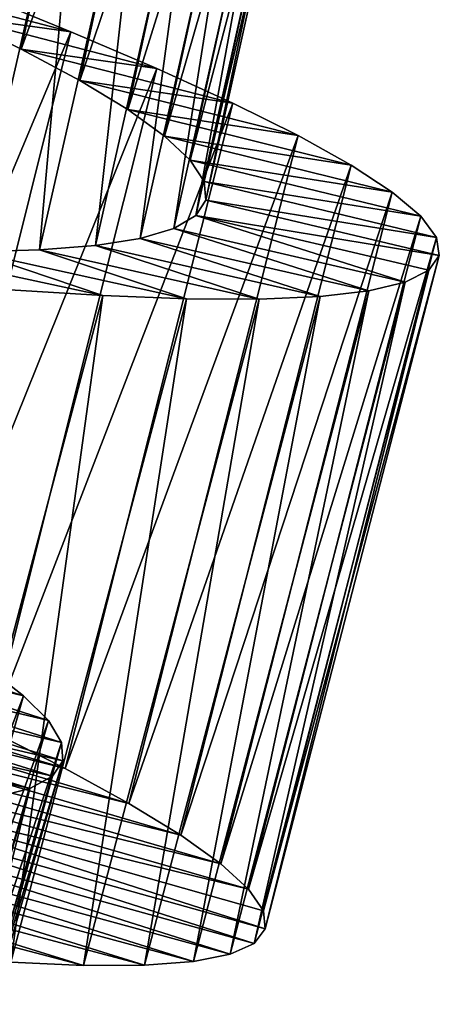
# Model space of a CAD drawing. Header units: millimetres. Extents: x -223 to 138, y -45 to 391.
# Tile 182 of 256: x -172.45 to -170.35, y 114.47 to 119.4. Entities that reach past the tile are written whole.
import ezdxf

# ---------------------------------------------------------------- set-up
doc = ezdxf.new("R2010")
doc.units = ezdxf.units.MM
doc.header["$LTSCALE"] = 65.185185
for name, color, linetype in [('598', 7, 'CONTINUOUS'), ('599', 7, 'CONTINUOUS'), ('600', 7, 'CONTINUOUS'), ('618', 7, 'CONTINUOUS'), ('619', 7, 'CONTINUOUS'), ('620', 7, 'CONTINUOUS')]:
    doc.layers.add(name, color=color, linetype=linetype)

msp = doc.modelspace()

# ---------------------------------------------------------------- linework, layer by layer
at = {"layer": '598', "color": 7, "linetype": 'CONTINUOUS', "true_color": 0xaaaaaa}
for points in [[(-172.5953, 115.8405, -44.441), (-172.2219, 115.6516, -43.8878), (-174.3042, 116.2788, -42.8037), (-172.5953, 115.8405, -44.441)], [(-174.3042, 116.2788, -42.8037), (-172.2219, 115.6516, -43.8878), (-174.0537, 116.1156, -42.3881), (-174.3042, 116.2788, -42.8037)], [(-172.2219, 115.6516, -43.8878), (-171.9027, 115.4769, -43.2972), (-174.0537, 116.1156, -42.3881), (-172.2219, 115.6516, -43.8878)], [(-174.0537, 116.1156, -42.3881), (-171.9027, 115.4769, -43.2972), (-173.8491, 115.9647, -41.9451), (-174.0537, 116.1156, -42.3881)], [(-171.9027, 115.4769, -43.2972), (-171.6425, 115.318, -42.6778), (-173.8491, 115.9647, -41.9451), (-171.9027, 115.4769, -43.2972)], [(-173.8491, 115.9647, -41.9451), (-171.6425, 115.318, -42.6778), (-173.6935, 115.827, -41.4806), (-173.8491, 115.9647, -41.9451)], [(-171.6425, 115.318, -42.6778), (-171.4427, 115.1753, -42.0324), (-173.6935, 115.827, -41.4806), (-171.6425, 115.318, -42.6778)], [(-173.6935, 115.827, -41.4806), (-171.4427, 115.1753, -42.0324), (-173.5875, 115.7025, -40.9966), (-173.6935, 115.827, -41.4806)], [(-171.4427, 115.1753, -42.0324), (-171.3043, 115.0488, -41.3642), (-173.5875, 115.7025, -40.9966), (-171.4427, 115.1753, -42.0324)], [(-173.5875, 115.7025, -40.9966), (-171.3043, 115.0488, -41.3642), (-173.5331, 115.5917, -40.4995), (-173.5875, 115.7025, -40.9966)], [(-171.2298, 114.9397, -40.683), (-171.2202, 114.8492, -40), (-173.5331, 115.5917, -40.4995), (-171.2298, 114.9397, -40.683)], [(-173.5331, 115.5917, -40.4995), (-171.2202, 114.8492, -40), (-173.5313, 115.4961, -40), (-173.5331, 115.5917, -40.4995)], [(-171.3043, 115.0488, -41.3642), (-171.2298, 114.9397, -40.683), (-173.5331, 115.5917, -40.4995), (-171.3043, 115.0488, -41.3642)], [(-173.5313, 115.4961, -40), (-171.2754, 114.7769, -39.317), (-173.5824, 115.4154, -39.5005), (-173.5313, 115.4961, -40)], [(-171.2202, 114.8492, -40), (-171.2754, 114.7769, -39.317), (-173.5313, 115.4961, -40), (-171.2202, 114.8492, -40)], [(-173.5824, 115.4154, -39.5005), (-171.3957, 114.7223, -38.6358), (-173.6865, 115.349, -39.0034), (-173.5824, 115.4154, -39.5005)], [(-171.2754, 114.7769, -39.317), (-171.3957, 114.7223, -38.6358), (-173.5824, 115.4154, -39.5005), (-171.2754, 114.7769, -39.317)], [(-173.6865, 115.349, -39.0034), (-171.5796, 114.686, -37.9676), (-173.8417, 115.2975, -38.5194), (-173.6865, 115.349, -39.0034)], [(-171.3957, 114.7223, -38.6358), (-171.5796, 114.686, -37.9676), (-173.6865, 115.349, -39.0034), (-171.3957, 114.7223, -38.6358)], [(-173.8417, 115.2975, -38.5194), (-171.8245, 114.6678, -37.3222), (-174.0462, 115.2607, -38.0549), (-173.8417, 115.2975, -38.5194)], [(-171.5796, 114.686, -37.9676), (-171.8245, 114.6678, -37.3222), (-173.8417, 115.2975, -38.5194), (-171.5796, 114.686, -37.9676)], [(-174.0462, 115.2607, -38.0549), (-172.1294, 114.6671, -36.7028), (-174.2994, 115.2378, -37.6119), (-174.0462, 115.2607, -38.0549)], [(-171.8245, 114.6678, -37.3222), (-172.1294, 114.6671, -36.7028), (-174.0462, 115.2607, -38.0549), (-171.8245, 114.6678, -37.3222)], [(-172.1294, 114.6671, -36.7028), (-172.4929, 114.6834, -36.1122), (-174.2994, 115.2378, -37.6119), (-172.1294, 114.6671, -36.7028)]]:
    msp.add_3dface(points, dxfattribs=at)
at = {"layer": '599', "color": 7, "linetype": 'CONTINUOUS', "true_color": 0xaaaaaa}
for points in [[(-173.1689, 119.5938, -44.2545), (-172.784, 119.4176, -43.8288), (-172.1926, 119.3374, -44.9487), (-173.1689, 119.5938, -44.2545)], [(-172.6691, 119.5309, -45.4088), (-173.1689, 119.5938, -44.2545), (-172.1926, 119.3374, -44.9487), (-172.6691, 119.5309, -45.4088)], [(-172.784, 119.4176, -43.8288), (-172.4423, 119.25, -43.3602), (-171.7631, 119.1538, -44.441), (-172.784, 119.4176, -43.8288)], [(-172.1926, 119.3374, -44.9487), (-172.784, 119.4176, -43.8288), (-171.7631, 119.1538, -44.441), (-172.1926, 119.3374, -44.9487)], [(-172.4423, 119.25, -43.3602), (-172.1488, 119.0926, -42.8547), (-171.3824, 118.98, -43.8878), (-172.4423, 119.25, -43.3602)], [(-171.7631, 119.1538, -44.441), (-172.4423, 119.25, -43.3602), (-171.3824, 118.98, -43.8878), (-171.7631, 119.1538, -44.441)], [(-172.1488, 119.0926, -42.8547), (-171.9087, 118.9473, -42.3212), (-171.0565, 118.8181, -43.2972), (-172.1488, 119.0926, -42.8547)], [(-171.3824, 118.98, -43.8878), (-172.1488, 119.0926, -42.8547), (-171.0565, 118.8181, -43.2972), (-171.3824, 118.98, -43.8878)], [(-171.9087, 118.9473, -42.3212), (-171.7242, 118.8146, -41.7638), (-170.7902, 118.6698, -42.6778), (-171.9087, 118.9473, -42.3212)], [(-171.0565, 118.8181, -43.2972), (-171.9087, 118.9473, -42.3212), (-170.7902, 118.6698, -42.6778), (-171.0565, 118.8181, -43.2972)], [(-171.7242, 118.8146, -41.7638), (-171.5961, 118.6943, -41.1853), (-170.5848, 118.5352, -42.0324), (-171.7242, 118.8146, -41.7638)], [(-170.7902, 118.6698, -42.6778), (-171.7242, 118.8146, -41.7638), (-170.5848, 118.5352, -42.0324), (-170.7902, 118.6698, -42.6778)], [(-171.5961, 118.6943, -41.1853), (-171.5267, 118.5875, -40.5937), (-170.4415, 118.4143, -41.3642), (-171.5961, 118.6943, -41.1853)], [(-170.5848, 118.5352, -42.0324), (-171.5961, 118.6943, -41.1853), (-170.4415, 118.4143, -41.3642), (-170.5848, 118.5352, -42.0324)], [(-171.5267, 118.5875, -40.5937), (-171.517, 118.4953, -40), (-170.3627, 118.3083, -40.683), (-171.5267, 118.5875, -40.5937)], [(-170.4415, 118.4143, -41.3642), (-171.5267, 118.5875, -40.5937), (-170.3627, 118.3083, -40.683), (-170.4415, 118.4143, -41.3642)], [(-171.517, 118.4953, -40), (-171.5671, 118.4172, -39.4063), (-170.3494, 118.2183, -40), (-171.517, 118.4953, -40)], [(-170.3627, 118.3083, -40.683), (-171.517, 118.4953, -40), (-170.3494, 118.2183, -40), (-170.3627, 118.3083, -40.683)], [(-171.5671, 118.4172, -39.4063), (-171.6771, 118.353, -38.8147), (-170.5197, 118.0845, -38.6358), (-171.5671, 118.4172, -39.4063)], [(-170.3494, 118.2183, -40), (-171.5671, 118.4172, -39.4063), (-170.4017, 118.1438, -39.317), (-170.3494, 118.2183, -40)], [(-170.4017, 118.1438, -39.317), (-171.5671, 118.4172, -39.4063), (-170.5197, 118.0845, -38.6358), (-170.4017, 118.1438, -39.317)], [(-171.6771, 118.353, -38.8147), (-171.8455, 118.303, -38.2362), (-170.7021, 118.0408, -37.9676), (-171.6771, 118.353, -38.8147)], [(-170.5197, 118.0845, -38.6358), (-171.6771, 118.353, -38.8147), (-170.7021, 118.0408, -37.9676), (-170.5197, 118.0845, -38.6358)], [(-171.8455, 118.303, -38.2362), (-172.07, 118.2673, -37.6788), (-170.946, 118.0128, -37.3222), (-171.8455, 118.303, -38.2362)], [(-170.7021, 118.0408, -37.9676), (-171.8455, 118.303, -38.2362), (-170.946, 118.0128, -37.3222), (-170.7021, 118.0408, -37.9676)], [(-172.07, 118.2673, -37.6788), (-172.3498, 118.2454, -37.1453), (-171.2506, 118, -36.7028), (-172.07, 118.2673, -37.6788)], [(-170.946, 118.0128, -37.3222), (-172.07, 118.2673, -37.6788), (-171.2506, 118, -36.7028), (-170.946, 118.0128, -37.3222)], [(-172.6827, 118.2365, -36.6398), (-173.0633, 118.2403, -36.1712), (-172.0327, 118.0175, -35.559), (-172.6827, 118.2365, -36.6398)], [(-172.0327, 118.0175, -35.559), (-173.0633, 118.2403, -36.1712), (-172.4989, 118.0463, -35.0513), (-172.0327, 118.0175, -35.559)], [(-172.3498, 118.2454, -37.1453), (-172.6827, 118.2365, -36.6398), (-171.6145, 118.0017, -36.1122), (-172.3498, 118.2454, -37.1453)], [(-171.6145, 118.0017, -36.1122), (-172.6827, 118.2365, -36.6398), (-172.0327, 118.0175, -35.559), (-171.6145, 118.0017, -36.1122)], [(-171.2506, 118, -36.7028), (-172.3498, 118.2454, -37.1453), (-171.6145, 118.0017, -36.1122), (-171.2506, 118, -36.7028)]]:
    msp.add_3dface(points, dxfattribs=at)
at = {"layer": '600', "color": 7, "linetype": 'CONTINUOUS', "true_color": 0xaaaaaa}
for points in [[(-173.4856, 116.2536, -45.4088), (-172.6691, 119.5309, -45.4088), (-172.1926, 119.3374, -44.9487), (-173.4856, 116.2536, -45.4088)], [(-173.0171, 116.0412, -44.9487), (-173.4856, 116.2536, -45.4088), (-172.1926, 119.3374, -44.9487), (-173.0171, 116.0412, -44.9487)], [(-173.0171, 116.0412, -44.9487), (-172.1926, 119.3374, -44.9487), (-171.7631, 119.1538, -44.441), (-173.0171, 116.0412, -44.9487)], [(-172.5953, 115.8405, -44.441), (-173.0171, 116.0412, -44.9487), (-171.7631, 119.1538, -44.441), (-172.5953, 115.8405, -44.441)], [(-172.5953, 115.8405, -44.441), (-171.7631, 119.1538, -44.441), (-171.3824, 118.98, -43.8878), (-172.5953, 115.8405, -44.441)], [(-172.2219, 115.6516, -43.8878), (-172.5953, 115.8405, -44.441), (-171.3824, 118.98, -43.8878), (-172.2219, 115.6516, -43.8878)], [(-172.2219, 115.6516, -43.8878), (-171.3824, 118.98, -43.8878), (-171.0565, 118.8181, -43.2972), (-172.2219, 115.6516, -43.8878)], [(-171.9027, 115.4769, -43.2972), (-172.2219, 115.6516, -43.8878), (-171.0565, 118.8181, -43.2972), (-171.9027, 115.4769, -43.2972)], [(-171.9027, 115.4769, -43.2972), (-171.0565, 118.8181, -43.2972), (-170.7902, 118.6698, -42.6778), (-171.9027, 115.4769, -43.2972)], [(-171.6425, 115.318, -42.6778), (-171.9027, 115.4769, -43.2972), (-170.7902, 118.6698, -42.6778), (-171.6425, 115.318, -42.6778)], [(-171.6425, 115.318, -42.6778), (-170.7902, 118.6698, -42.6778), (-170.5848, 118.5352, -42.0324), (-171.6425, 115.318, -42.6778)], [(-171.4427, 115.1753, -42.0324), (-171.6425, 115.318, -42.6778), (-170.5848, 118.5352, -42.0324), (-171.4427, 115.1753, -42.0324)], [(-171.4427, 115.1753, -42.0324), (-170.5848, 118.5352, -42.0324), (-170.4415, 118.4143, -41.3642), (-171.4427, 115.1753, -42.0324)], [(-171.3043, 115.0488, -41.3642), (-171.4427, 115.1753, -42.0324), (-170.4415, 118.4143, -41.3642), (-171.3043, 115.0488, -41.3642)], [(-171.3043, 115.0488, -41.3642), (-170.4415, 118.4143, -41.3642), (-170.3627, 118.3083, -40.683), (-171.3043, 115.0488, -41.3642)], [(-171.2298, 114.9397, -40.683), (-171.3043, 115.0488, -41.3642), (-170.3627, 118.3083, -40.683), (-171.2298, 114.9397, -40.683)], [(-171.2298, 114.9397, -40.683), (-170.3627, 118.3083, -40.683), (-170.3494, 118.2183, -40), (-171.2298, 114.9397, -40.683)], [(-171.2202, 114.8492, -40), (-171.2298, 114.9397, -40.683), (-170.3494, 118.2183, -40), (-171.2202, 114.8492, -40)], [(-171.2202, 114.8492, -40), (-170.3494, 118.2183, -40), (-170.4017, 118.1438, -39.317), (-171.2202, 114.8492, -40)], [(-171.2754, 114.7769, -39.317), (-171.2202, 114.8492, -40), (-170.4017, 118.1438, -39.317), (-171.2754, 114.7769, -39.317)], [(-171.2754, 114.7769, -39.317), (-170.4017, 118.1438, -39.317), (-170.5197, 118.0845, -38.6358), (-171.2754, 114.7769, -39.317)], [(-171.3957, 114.7223, -38.6358), (-171.2754, 114.7769, -39.317), (-170.5197, 118.0845, -38.6358), (-171.3957, 114.7223, -38.6358)], [(-171.3957, 114.7223, -38.6358), (-170.5197, 118.0845, -38.6358), (-170.7021, 118.0408, -37.9676), (-171.3957, 114.7223, -38.6358)], [(-172.9101, 114.7159, -35.559), (-172.0327, 118.0175, -35.559), (-172.4989, 118.0463, -35.0513), (-172.9101, 114.7159, -35.559)], [(-172.9101, 114.7159, -35.559), (-172.4929, 114.6834, -36.1122), (-172.0327, 118.0175, -35.559), (-172.9101, 114.7159, -35.559)], [(-172.4929, 114.6834, -36.1122), (-171.6145, 118.0017, -36.1122), (-172.0327, 118.0175, -35.559), (-172.4929, 114.6834, -36.1122)], [(-171.8245, 114.6678, -37.3222), (-171.5796, 114.686, -37.9676), (-170.946, 118.0128, -37.3222), (-171.8245, 114.6678, -37.3222)], [(-171.8245, 114.6678, -37.3222), (-170.946, 118.0128, -37.3222), (-171.2506, 118, -36.7028), (-171.8245, 114.6678, -37.3222)], [(-171.5796, 114.686, -37.9676), (-171.3957, 114.7223, -38.6358), (-170.7021, 118.0408, -37.9676), (-171.5796, 114.686, -37.9676)], [(-171.5796, 114.686, -37.9676), (-170.7021, 118.0408, -37.9676), (-170.946, 118.0128, -37.3222), (-171.5796, 114.686, -37.9676)], [(-172.4929, 114.6834, -36.1122), (-172.1294, 114.6671, -36.7028), (-171.6145, 118.0017, -36.1122), (-172.4929, 114.6834, -36.1122)], [(-172.1294, 114.6671, -36.7028), (-171.2506, 118, -36.7028), (-171.6145, 118.0017, -36.1122), (-172.1294, 114.6671, -36.7028)], [(-172.1294, 114.6671, -36.7028), (-171.8245, 114.6678, -37.3222), (-171.2506, 118, -36.7028), (-172.1294, 114.6671, -36.7028)]]:
    msp.add_3dface(points, dxfattribs=at)
at = {"layer": '618', "color": 7, "linetype": 'CONTINUOUS', "true_color": 0xaaaaaa}
for points in [[(-172.5065, 121.5922, -41.9451), (-173.6935, 115.827, -41.4806), (-172.3417, 121.4656, -41.4806), (-172.5065, 121.5922, -41.9451)], [(-173.6935, 115.827, -41.4806), (-173.5875, 115.7025, -40.9966), (-172.3417, 121.4656, -41.4806), (-173.6935, 115.827, -41.4806)], [(-172.3417, 121.4656, -41.4806), (-173.5875, 115.7025, -40.9966), (-172.2275, 121.3485, -40.9966), (-172.3417, 121.4656, -41.4806)], [(-173.5875, 115.7025, -40.9966), (-173.5331, 115.5917, -40.4995), (-172.2275, 121.3485, -40.9966), (-173.5875, 115.7025, -40.9966)], [(-172.2275, 121.3485, -40.9966), (-173.5331, 115.5917, -40.4995), (-172.1656, 121.2418, -40.4995), (-172.2275, 121.3485, -40.9966)], [(-173.5331, 115.5917, -40.4995), (-173.5313, 115.4961, -40), (-172.1656, 121.2418, -40.4995), (-173.5331, 115.5917, -40.4995)], [(-172.1656, 121.2418, -40.4995), (-173.5313, 115.4961, -40), (-172.1573, 121.1466, -40), (-172.1656, 121.2418, -40.4995)], [(-173.5313, 115.4961, -40), (-173.5824, 115.4154, -39.5005), (-172.1573, 121.1466, -40), (-173.5313, 115.4961, -40)], [(-172.1573, 121.1466, -40), (-173.5824, 115.4154, -39.5005), (-172.2027, 121.0625, -39.5005), (-172.1573, 121.1466, -40)], [(-173.5824, 115.4154, -39.5005), (-173.6865, 115.349, -39.0034), (-172.2027, 121.0625, -39.5005), (-173.5824, 115.4154, -39.5005)], [(-172.2027, 121.0625, -39.5005), (-173.6865, 115.349, -39.0034), (-172.3019, 120.9891, -39.0034), (-172.2027, 121.0625, -39.5005)], [(-173.6865, 115.349, -39.0034), (-173.8417, 115.2975, -38.5194), (-172.3019, 120.9891, -39.0034), (-173.6865, 115.349, -39.0034)], [(-172.3019, 120.9891, -39.0034), (-173.8417, 115.2975, -38.5194), (-172.4532, 120.927, -38.5194), (-172.3019, 120.9891, -39.0034)]]:
    msp.add_3dface(points, dxfattribs=at)
at = {"layer": '619', "color": 7, "linetype": 'CONTINUOUS', "true_color": 0xaaaaaa}
for points in [[(-173.6267, 116.4024, -41.7155), (-173.4949, 116.2721, -41.2408), (-172.4294, 116.0159, -41.7651), (-173.6267, 116.4024, -41.7155)], [(-172.609, 116.1545, -42.3212), (-173.6267, 116.4024, -41.7155), (-172.4294, 116.0159, -41.7651), (-172.609, 116.1545, -42.3212)], [(-173.4949, 116.2721, -41.2408), (-173.4137, 116.1547, -40.7489), (-172.3054, 115.8914, -41.1866), (-173.4949, 116.2721, -41.2408)], [(-172.4294, 116.0159, -41.7651), (-173.4949, 116.2721, -41.2408), (-172.3054, 115.8914, -41.1866), (-172.4294, 116.0159, -41.7651)], [(-173.4137, 116.1547, -40.7489), (-173.385, 116.0517, -40.2498), (-172.2395, 115.7823, -40.5951), (-173.4137, 116.1547, -40.7489)], [(-172.3054, 115.8914, -41.1866), (-173.4137, 116.1547, -40.7489), (-172.2395, 115.7823, -40.5951), (-172.3054, 115.8914, -41.1866)], [(-173.385, 116.0517, -40.2498), (-173.4091, 115.9634, -39.7502), (-172.2328, 115.6895, -40), (-173.385, 116.0517, -40.2498)], [(-172.2395, 115.7823, -40.5951), (-173.385, 116.0517, -40.2498), (-172.2328, 115.6895, -40), (-172.2395, 115.7823, -40.5951)], [(-173.4091, 115.9634, -39.7502), (-173.4862, 115.8894, -39.2512), (-172.2857, 115.613, -39.4049), (-173.4091, 115.9634, -39.7502)], [(-172.2328, 115.6895, -40), (-173.4091, 115.9634, -39.7502), (-172.2857, 115.613, -39.4049), (-172.2328, 115.6895, -40)], [(-173.4862, 115.8894, -39.2512), (-173.6158, 115.8295, -38.7592), (-172.398, 115.5526, -38.8133), (-173.4862, 115.8894, -39.2512)], [(-172.2857, 115.613, -39.4049), (-173.4862, 115.8894, -39.2512), (-172.398, 115.5526, -38.8133), (-172.2857, 115.613, -39.4049)], [(-172.398, 115.5526, -38.8133), (-173.6158, 115.8295, -38.7592), (-172.5681, 115.5084, -38.2349), (-172.398, 115.5526, -38.8133)]]:
    msp.add_3dface(points, dxfattribs=at)
at = {"layer": '620', "color": 7, "linetype": 'CONTINUOUS', "true_color": 0xaaaaaa}
for points in [[(-172.4423, 119.25, -43.3602), (-172.784, 119.4176, -43.8288), (-171.9288, 121.6311, -43.3602), (-172.4423, 119.25, -43.3602)], [(-172.4423, 119.25, -43.3602), (-171.9288, 121.6311, -43.3602), (-171.6309, 121.4822, -42.8547), (-172.4423, 119.25, -43.3602)], [(-172.1488, 119.0926, -42.8547), (-172.4423, 119.25, -43.3602), (-171.6309, 121.4822, -42.8547), (-172.1488, 119.0926, -42.8547)], [(-172.1488, 119.0926, -42.8547), (-171.6309, 121.4822, -42.8547), (-171.3867, 121.3439, -42.3212), (-172.1488, 119.0926, -42.8547)], [(-171.9087, 118.9473, -42.3212), (-172.1488, 119.0926, -42.8547), (-171.3867, 121.3439, -42.3212), (-171.9087, 118.9473, -42.3212)], [(-171.9087, 118.9473, -42.3212), (-171.3867, 121.3439, -42.3212), (-171.1985, 121.2165, -41.7638), (-171.9087, 118.9473, -42.3212)], [(-171.7242, 118.8146, -41.7638), (-171.9087, 118.9473, -42.3212), (-171.1985, 121.2165, -41.7638), (-171.7242, 118.8146, -41.7638)], [(-171.7242, 118.8146, -41.7638), (-171.1985, 121.2165, -41.7638), (-171.067, 121.0999, -41.1853), (-171.7242, 118.8146, -41.7638)], [(-171.5961, 118.6943, -41.1853), (-171.7242, 118.8146, -41.7638), (-171.067, 121.0999, -41.1853), (-171.5961, 118.6943, -41.1853)], [(-171.5961, 118.6943, -41.1853), (-171.067, 121.0999, -41.1853), (-170.9945, 120.9952, -40.5937), (-171.5961, 118.6943, -41.1853)], [(-171.5267, 118.5875, -40.5937), (-171.5961, 118.6943, -41.1853), (-170.9945, 120.9952, -40.5937), (-171.5267, 118.5875, -40.5937)], [(-171.5267, 118.5875, -40.5937), (-170.9945, 120.9952, -40.5937), (-170.9822, 120.9032, -40), (-171.5267, 118.5875, -40.5937)], [(-171.517, 118.4953, -40), (-171.5267, 118.5875, -40.5937), (-170.9822, 120.9032, -40), (-171.517, 118.4953, -40)], [(-171.517, 118.4953, -40), (-170.9822, 120.9032, -40), (-171.03, 120.8238, -39.4063), (-171.517, 118.4953, -40)], [(-171.5671, 118.4172, -39.4063), (-171.517, 118.4953, -40), (-171.03, 120.8238, -39.4063), (-171.5671, 118.4172, -39.4063)], [(-171.5671, 118.4172, -39.4063), (-171.03, 120.8238, -39.4063), (-171.1382, 120.7564, -38.8147), (-171.5671, 118.4172, -39.4063)], [(-171.6771, 118.353, -38.8147), (-171.5671, 118.4172, -39.4063), (-171.1382, 120.7564, -38.8147), (-171.6771, 118.353, -38.8147)], [(-171.6771, 118.353, -38.8147), (-171.1382, 120.7564, -38.8147), (-171.3051, 120.7016, -38.2362), (-171.6771, 118.353, -38.8147)], [(-171.8455, 118.303, -38.2362), (-171.6771, 118.353, -38.8147), (-171.3051, 120.7016, -38.2362), (-171.8455, 118.303, -38.2362)], [(-171.8455, 118.303, -38.2362), (-171.3051, 120.7016, -38.2362), (-171.5284, 120.6595, -37.6788), (-171.8455, 118.303, -38.2362)], [(-172.3498, 118.2454, -37.1453), (-172.07, 118.2673, -37.6788), (-171.8074, 120.6295, -37.1453), (-172.3498, 118.2454, -37.1453)], [(-172.3498, 118.2454, -37.1453), (-171.8074, 120.6295, -37.1453), (-172.14, 120.6111, -36.6398), (-172.3498, 118.2454, -37.1453)], [(-172.07, 118.2673, -37.6788), (-171.8455, 118.303, -38.2362), (-171.5284, 120.6595, -37.6788), (-172.07, 118.2673, -37.6788)], [(-172.07, 118.2673, -37.6788), (-171.5284, 120.6595, -37.6788), (-171.8074, 120.6295, -37.1453), (-172.07, 118.2673, -37.6788)], [(-172.6827, 118.2365, -36.6398), (-172.3498, 118.2454, -37.1453), (-172.14, 120.6111, -36.6398), (-172.6827, 118.2365, -36.6398)], [(-172.6827, 118.2365, -36.6398), (-172.14, 120.6111, -36.6398), (-172.5205, 120.6039, -36.1712), (-172.6827, 118.2365, -36.6398)], [(-173.2797, 113.7953, -42.3212), (-172.609, 116.1545, -42.3212), (-172.4294, 116.0159, -41.7651), (-173.2797, 113.7953, -42.3212)], [(-173.1041, 113.6516, -41.7651), (-173.2797, 113.7953, -42.3212), (-172.4294, 116.0159, -41.7651), (-173.1041, 113.6516, -41.7651)], [(-173.1041, 113.6516, -41.7651), (-172.4294, 116.0159, -41.7651), (-172.3054, 115.8914, -41.1866), (-173.1041, 113.6516, -41.7651)], [(-172.9838, 113.5235, -41.1866), (-173.1041, 113.6516, -41.7651), (-172.3054, 115.8914, -41.1866), (-172.9838, 113.5235, -41.1866)], [(-172.9838, 113.5235, -41.1866), (-172.3054, 115.8914, -41.1866), (-172.2395, 115.7823, -40.5951), (-172.9838, 113.5235, -41.1866)], [(-172.921, 113.4125, -40.5951), (-172.9838, 113.5235, -41.1866), (-172.2395, 115.7823, -40.5951), (-172.921, 113.4125, -40.5951)], [(-172.921, 113.4125, -40.5951), (-172.2395, 115.7823, -40.5951), (-172.2328, 115.6895, -40), (-172.921, 113.4125, -40.5951)], [(-172.917, 113.3196, -40), (-172.921, 113.4125, -40.5951), (-172.2328, 115.6895, -40), (-172.917, 113.3196, -40)], [(-172.917, 113.3196, -40), (-172.2328, 115.6895, -40), (-172.2857, 115.613, -39.4049), (-172.917, 113.3196, -40)], [(-172.9721, 113.2447, -39.4049), (-172.917, 113.3196, -40), (-172.2857, 115.613, -39.4049), (-172.9721, 113.2447, -39.4049)], [(-172.9721, 113.2447, -39.4049), (-172.2857, 115.613, -39.4049), (-172.398, 115.5526, -38.8133), (-172.9721, 113.2447, -39.4049)], [(-173.086, 113.1875, -38.8133), (-172.9721, 113.2447, -39.4049), (-172.398, 115.5526, -38.8133), (-173.086, 113.1875, -38.8133)], [(-173.086, 113.1875, -38.8133), (-172.398, 115.5526, -38.8133), (-172.5681, 115.5084, -38.2349), (-173.086, 113.1875, -38.8133)]]:
    msp.add_3dface(points, dxfattribs=at)

doc.saveas('drawing.dxf')
